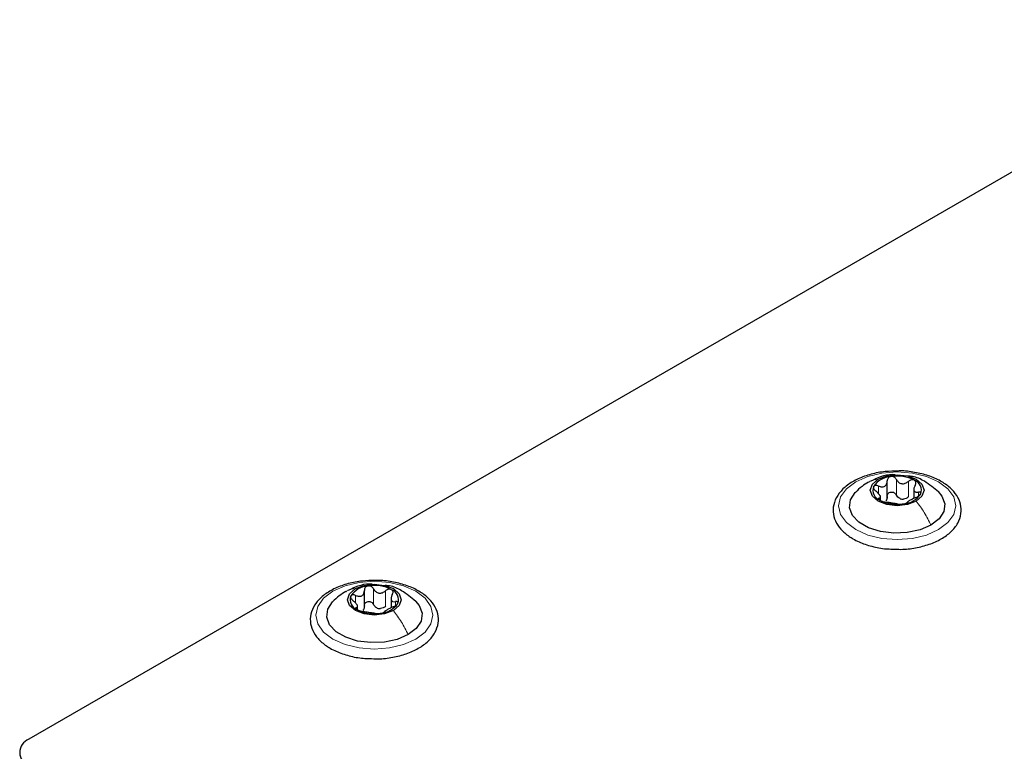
# Paper-space layout 'Blatt2' of a CAD drawing. Header units: millimetres. Extents: x 5 to 418, y 2 to 292.
# Tile 81 of 112: x 90 to 105, y 247 to 258. Entities that reach past the tile are written whole.
import ezdxf

# ---------------------------------------------------------------- set-up
doc = ezdxf.new("R2010")
doc.units = ezdxf.units.MM

psp = doc.layouts.new('Blatt2')

# ---------------------------------------------------------------- linework, layer by layer
at = {"color": 7, "linetype": 'Continuous', "lineweight": 25}
for p, q in [((108.886, 258.245), (89.747, 247.196)), ((102.923, 250.897), (102.923, 251.161)), ((103.332, 251.057), (103.332, 250.894)), ((102.82, 250.869), (102.82, 250.937)), ((94.898, 249.217), (94.898, 249.48)), ((94.794, 249.189), (94.794, 249.256)), ((95.307, 249.376), (95.307, 249.213))]:
    psp.add_line(p, q, dxfattribs=at)
at = {"color": 7, "linetype": 'Continuous', "lineweight": 18}
for p, q in [((102.788, 250.967), (102.788, 251.084)), ((103.064, 250.946), (103.064, 251.184)), ((103.249, 250.917), (103.249, 251.156)), ((103.401, 250.928), (103.401, 250.99)), ((102.8, 250.874), (102.8, 250.897)), ((94.763, 249.287), (94.763, 249.404)), ((95.039, 249.266), (95.039, 249.504)), ((95.223, 249.237), (95.223, 249.475)), ((95.376, 249.248), (95.376, 249.309)), ((94.774, 249.194), (94.774, 249.216))]:
    psp.add_line(p, q, dxfattribs=at)
at = {"color": 7, "linetype": 'Continuous', "lineweight": 18, "flags": 128}
for points in [[(102.44, 251.149), (102.626, 251.231), (102.843, 251.283), (103.076, 251.301), (103.309, 251.283), (103.526, 251.231), (103.712, 251.149), (103.855, 251.041), (103.945, 250.916), (103.976, 250.781), (103.945, 250.647), (103.855, 250.522), (103.712, 250.414), (103.526, 250.331), (103.309, 250.28), (103.076, 250.262), (102.843, 250.28), (102.626, 250.331), (102.44, 250.414), (102.297, 250.522), (102.207, 250.647), (102.176, 250.781), (102.207, 250.916), (102.297, 251.041), (102.44, 251.149)], [(94.414, 249.468), (94.6, 249.551), (94.817, 249.603), (95.05, 249.621), (95.283, 249.603), (95.5, 249.551), (95.687, 249.468), (95.83, 249.361), (95.92, 249.235), (95.95, 249.101), (95.92, 248.966), (95.83, 248.841), (95.687, 248.734), (95.5, 248.651), (95.283, 248.599), (95.05, 248.581), (94.817, 248.599), (94.6, 248.651), (94.414, 248.734), (94.271, 248.841), (94.181, 248.966), (94.15, 249.101), (94.181, 249.235), (94.271, 249.361), (94.414, 249.468)]]:
    psp.add_lwpolyline(points, dxfattribs=at)
at = {"color": 7, "linetype": 'Continuous', "lineweight": 25, "flags": 128}
for points in [[(102.784, 251.188), (102.918, 251.24), (103.076, 251.258), (103.234, 251.24), (103.368, 251.188), (103.457, 251.111), (103.489, 251.02), (103.457, 250.928), (103.368, 250.851)], [(103.368, 250.851), (103.234, 250.8), (103.076, 250.781), (102.918, 250.8), (102.784, 250.851), (102.695, 250.928), (102.664, 251.02), (102.695, 251.111), (102.784, 251.188)], [(103.595, 250.482), (103.427, 250.41), (103.232, 250.368), (103.024, 250.359), (102.82, 250.385), (102.637, 250.443), (102.489, 250.528), (102.389, 250.633), (102.345, 250.751), (102.359, 250.871), (102.432, 250.984), (102.437, 250.989)], [(103.706, 250.998), (103.763, 250.929), (103.807, 250.812), (103.793, 250.691), (103.72, 250.579), (103.595, 250.482)], [(94.759, 249.508), (94.893, 249.559), (95.05, 249.577), (95.208, 249.559), (95.342, 249.508), (95.431, 249.43), (95.463, 249.339), (95.431, 249.248), (95.342, 249.171)], [(95.342, 249.171), (95.208, 249.119), (95.05, 249.101), (94.893, 249.119), (94.759, 249.171), (94.669, 249.248), (94.638, 249.339), (94.669, 249.43), (94.759, 249.508)], [(95.569, 248.802), (95.402, 248.729), (95.206, 248.687), (94.998, 248.679), (94.794, 248.704), (94.611, 248.762), (94.463, 248.847), (94.363, 248.953), (94.319, 249.071), (94.334, 249.191), (94.407, 249.304), (94.412, 249.309)], [(95.68, 249.318), (95.737, 249.249), (95.782, 249.131), (95.767, 249.011), (95.694, 248.898), (95.569, 248.802)]]:
    psp.add_lwpolyline(points, dxfattribs=at)
at = {"color": 7, "linetype": 'Continuous', "lineweight": 25}
for centre, radius, start, end in [((102.999, 250.887), 0.342, 93.4335, 146.5611), ((103.077, 250.661), 0.576, 62.6428, 99.7711), ((102.869, 251.021), 0.165, 160.539, 249.2579), ((103.283, 251.018), 0.165, 340.539, 69.2579), ((103.153, 251.152), 0.342, 273.4335, 326.5611), ((103.075, 251.378), 0.576, 242.6428, 279.7711), ((103.179, 251.093), 0.211, 254.2708, 268.1431), ((94.974, 249.207), 0.342, 93.4335, 146.5611), ((95.051, 248.981), 0.576, 62.6428, 99.7711), ((94.844, 249.34), 0.165, 160.539, 249.2579), ((95.257, 249.338), 0.165, 340.539, 69.2579), ((95.127, 249.472), 0.342, 273.4335, 326.5611), ((95.05, 249.697), 0.576, 242.6428, 279.7711), ((95.153, 249.412), 0.211, 254.2708, 268.1431), ((89.825, 246.992), 0.218, 110.7834, 249.2166)]:
    psp.add_arc(centre, radius, start, end, dxfattribs=at)
for points, knots in [([(103.092, 251.314), (103.025, 251.313), (102.882, 251.311), (102.672, 251.27), (102.474, 251.199), (102.306, 251.101), (102.179, 250.978), (102.103, 250.837), (102.084, 250.687), (102.122, 250.545), (102.207, 250.417), (102.307, 250.329), (102.379, 250.286), (102.398, 250.274)], [0, 0, 0, 0, 0.0866794, 0.1860201, 0.2857737, 0.3862316, 0.4874251, 0.5875941, 0.6837558, 0.7762888, 0.8686662, 0.9642393, 1, 1, 1, 1]), ([(103.043, 251.256), (103.03, 251.257), (102.955, 251.266), (102.825, 251.232), (102.721, 251.182), (102.671, 251.159)], [0, 0, 0, 0, 0.101836, 0.574859, 1, 1, 1, 1]), ([(102.979, 251.229), (102.971, 251.227), (102.954, 251.222), (102.936, 251.206), (102.925, 251.186), (102.924, 251.17), (102.923, 251.162)], [0, 0, 0, 0, 0.250033, 0.499632, 0.749228, 1, 1, 1, 1]), ([(103.064, 251.184), (103.06, 251.191), (103.051, 251.205), (103.03, 251.221), (103.005, 251.23), (102.988, 251.229), (102.979, 251.229)], [0, 0, 0, 0, 0.2498147, 0.4999078, 0.7501201, 1, 1, 1, 1]), ([(103.001, 250.116), (103.045, 250.114), (103.165, 250.107), (103.361, 250.131), (103.572, 250.185), (103.758, 250.268), (103.909, 250.378), (104.014, 250.51), (104.065, 250.657), (104.057, 250.805), (103.998, 250.941), (103.892, 251.062), (103.745, 251.165), (103.559, 251.247), (103.347, 251.297), (103.186, 251.319), (103.101, 251.315), (103.092, 251.314)], [0, 0, 0, 0, 0.043178, 0.116961, 0.19094, 0.26533, 0.340301, 0.415461, 0.48884, 0.558844, 0.627333, 0.696902, 0.76915, 0.842962, 0.916921, 0.990714, 1, 1, 1, 1]), ([(103.711, 250.993), (103.642, 251.051), (103.521, 251.151), (103.355, 251.23), (103.267, 251.235), (103.245, 251.236)], [0, 0, 0, 0, 0.507466, 0.877443, 1, 1, 1, 1]), ([(102.637, 251.145), (102.603, 251.124), (102.531, 251.079), (102.468, 251.019), (102.435, 250.987)], [0, 0, 0, 0, 0.473586, 1, 1, 1, 1]), ([(102.714, 251.076), (102.712, 251.07), (102.71, 251.059), (102.717, 251.04), (102.731, 251.02), (102.744, 251.009), (102.751, 251.003)], [0, 0, 0, 0, 0.249857, 0.499466, 0.749011, 1, 1, 1, 1]), ([(102.788, 251.084), (102.781, 251.087), (102.765, 251.093), (102.742, 251.094), (102.723, 251.089), (102.717, 251.08), (102.714, 251.076)], [0, 0, 0, 0, 0.249807, 0.500055, 0.750309, 1, 1, 1, 1]), ([(102.788, 251.084), (102.805, 251.078), (102.831, 251.069), (102.863, 251.071), (102.886, 251.079), (102.903, 251.094), (102.92, 251.121), (102.922, 251.146), (102.923, 251.162)], [0, 0, 0, 0, 0.249168, 0.374303, 0.498903, 0.623987, 0.749746, 1, 1, 1, 1]), ([(103.064, 251.184), (103.074, 251.169), (103.088, 251.147), (103.119, 251.128), (103.145, 251.119), (103.173, 251.119), (103.21, 251.128), (103.233, 251.145), (103.249, 251.156)], [0, 0, 0, 0, 0.2491995, 0.3743362, 0.4989302, 0.6240074, 0.7497593, 1, 1, 1, 1]), ([(103.341, 251.173), (103.334, 251.176), (103.321, 251.181), (103.295, 251.18), (103.27, 251.171), (103.256, 251.161), (103.249, 251.156)], [0, 0, 0, 0, 0.2499907, 0.4996106, 0.7491271, 1, 1, 1, 1]), ([(103.352, 251.096), (103.345, 251.08), (103.333, 251.057), (103.332, 251.028), (103.336, 251.01), (103.346, 250.997), (103.366, 250.986), (103.387, 250.988), (103.401, 250.99)], [0, 0, 0, 0, 0.249201, 0.374338, 0.498932, 0.624008, 0.74976, 1, 1, 1, 1]), ([(103.352, 251.096), (103.356, 251.103), (103.363, 251.118), (103.364, 251.14), (103.358, 251.16), (103.347, 251.168), (103.341, 251.173)], [0, 0, 0, 0, 0.249852, 0.499902, 0.750115, 1, 1, 1, 1]), ([(102.8, 250.897), (102.807, 250.899), (102.819, 250.902), (102.82, 250.915), (102.816, 250.929), (102.806, 250.946), (102.786, 250.972), (102.765, 250.991), (102.751, 251.003)], [0, 0, 0, 0, 0.249201, 0.374338, 0.498932, 0.624008, 0.74976, 1, 1, 1, 1]), ([(102.923, 250.924), (102.923, 250.911), (102.922, 250.886), (102.908, 250.866), (102.902, 250.856)], [0, 0, 0, 0, 0.50155, 1, 1, 1, 1]), ([(102.923, 250.924), (102.924, 250.932), (102.925, 250.947), (102.936, 250.968), (102.954, 250.984), (102.978, 250.992), (103.005, 250.992), (103.03, 250.983), (103.051, 250.967), (103.06, 250.953), (103.064, 250.946)], [0, 0, 0, 0, 0.125193, 0.249438, 0.374279, 0.499024, 0.623869, 0.749369, 0.87443, 1, 1, 1, 1]), ([(103.121, 250.89), (103.109, 250.897), (103.085, 250.911), (103.071, 250.934), (103.064, 250.946)], [0, 0, 0, 0, 0.498457, 1, 1, 1, 1]), ([(103.249, 250.917), (103.237, 250.909), (103.214, 250.891), (103.186, 250.885), (103.172, 250.882)], [0, 0, 0, 0, 0.501552, 1, 1, 1, 1]), ([(103.364, 250.908), (103.347, 250.901), (103.321, 250.889), (103.289, 250.872), (103.266, 250.86), (103.249, 250.849), (103.232, 250.838), (103.23, 250.833), (103.229, 250.83)], [0, 0, 0, 0, 0.2491679, 0.3743031, 0.4989033, 0.6239875, 0.7497462, 1, 1, 1, 1]), ([(103.364, 250.908), (103.372, 250.912), (103.387, 250.919), (103.41, 250.933), (103.429, 250.948), (103.435, 250.958), (103.438, 250.964)], [0, 0, 0, 0, 0.249807, 0.500055, 0.750309, 1, 1, 1, 1]), ([(103.438, 250.964), (103.44, 250.968), (103.442, 250.978), (103.435, 250.987), (103.421, 250.992), (103.408, 250.99), (103.401, 250.99)], [0, 0, 0, 0, 0.249857, 0.499466, 0.749011, 1, 1, 1, 1]), ([(102.8, 250.897), (102.797, 250.896), (102.789, 250.894), (102.788, 250.887), (102.794, 250.877), (102.805, 250.87), (102.811, 250.866)], [0, 0, 0, 0, 0.249852, 0.499902, 0.750115, 1, 1, 1, 1]), ([(102.811, 250.866), (102.818, 250.863), (102.831, 250.856), (102.857, 250.847), (102.882, 250.84), (102.896, 250.838), (102.903, 250.837)], [0, 0, 0, 0, 0.249991, 0.499611, 0.749127, 1, 1, 1, 1]), ([(103.088, 250.808), (103.078, 250.81), (103.064, 250.812), (103.033, 250.816), (103.007, 250.819), (102.979, 250.824), (102.942, 250.831), (102.919, 250.834), (102.903, 250.837)], [0, 0, 0, 0, 0.249199, 0.374336, 0.49893, 0.624007, 0.749759, 1, 1, 1, 1]), ([(103.088, 250.808), (103.092, 250.808), (103.101, 250.807), (103.122, 250.806), (103.147, 250.807), (103.164, 250.809), (103.173, 250.81)], [0, 0, 0, 0, 0.249815, 0.499908, 0.75012, 1, 1, 1, 1]), ([(103.173, 250.81), (103.181, 250.812), (103.198, 250.815), (103.216, 250.821), (103.227, 250.826), (103.228, 250.829), (103.229, 250.83)], [0, 0, 0, 0, 0.250033, 0.499632, 0.749228, 1, 1, 1, 1]), ([(102.398, 250.274), (102.428, 250.258), (102.516, 250.211), (102.686, 250.155), (102.862, 250.118), (102.97, 250.117), (103.001, 250.116)], [0, 0, 0, 0, 0.180167, 0.52014, 0.85956, 1, 1, 1, 1]), ([(95.066, 249.634), (94.999, 249.633), (94.857, 249.631), (94.647, 249.589), (94.448, 249.519), (94.28, 249.42), (94.153, 249.298), (94.077, 249.156), (94.059, 249.007), (94.096, 248.864), (94.181, 248.736), (94.282, 248.649), (94.353, 248.605), (94.372, 248.593)], [0, 0, 0, 0, 0.086679, 0.18602, 0.285774, 0.386232, 0.487425, 0.587594, 0.683756, 0.776289, 0.868666, 0.964239, 1, 1, 1, 1]), ([(95.017, 249.575), (95.004, 249.577), (94.93, 249.585), (94.8, 249.551), (94.695, 249.502), (94.645, 249.479)], [0, 0, 0, 0, 0.101836, 0.574859, 1, 1, 1, 1]), ([(94.953, 249.548), (94.945, 249.546), (94.929, 249.542), (94.91, 249.526), (94.899, 249.505), (94.898, 249.49), (94.898, 249.482)], [0, 0, 0, 0, 0.250033, 0.499632, 0.749228, 1, 1, 1, 1]), ([(95.039, 249.504), (95.034, 249.511), (95.026, 249.525), (95.005, 249.54), (94.98, 249.55), (94.962, 249.549), (94.953, 249.548)], [0, 0, 0, 0, 0.249815, 0.499908, 0.75012, 1, 1, 1, 1]), ([(94.975, 248.436), (95.02, 248.433), (95.14, 248.426), (95.335, 248.451), (95.546, 248.504), (95.732, 248.588), (95.883, 248.698), (95.988, 248.829), (96.039, 248.976), (96.032, 249.124), (95.972, 249.261), (95.867, 249.382), (95.719, 249.485), (95.534, 249.566), (95.322, 249.617), (95.161, 249.639), (95.075, 249.634), (95.066, 249.634)], [0, 0, 0, 0, 0.043178, 0.116961, 0.19094, 0.26533, 0.340301, 0.415461, 0.48884, 0.558844, 0.627333, 0.696902, 0.76915, 0.842962, 0.916921, 0.990714, 1, 1, 1, 1]), ([(95.685, 249.313), (95.616, 249.371), (95.496, 249.471), (95.329, 249.549), (95.241, 249.555), (95.219, 249.556)], [0, 0, 0, 0, 0.507466, 0.877443, 1, 1, 1, 1]), ([(94.612, 249.464), (94.577, 249.443), (94.505, 249.398), (94.442, 249.338), (94.41, 249.307)], [0, 0, 0, 0, 0.473586, 1, 1, 1, 1]), ([(94.688, 249.395), (94.687, 249.39), (94.684, 249.379), (94.691, 249.359), (94.705, 249.34), (94.718, 249.328), (94.725, 249.323)], [0, 0, 0, 0, 0.249857, 0.499466, 0.749011, 1, 1, 1, 1]), ([(94.763, 249.404), (94.755, 249.407), (94.739, 249.413), (94.717, 249.414), (94.698, 249.408), (94.691, 249.4), (94.688, 249.395)], [0, 0, 0, 0, 0.249807, 0.500055, 0.750309, 1, 1, 1, 1]), ([(94.763, 249.404), (94.78, 249.398), (94.805, 249.389), (94.838, 249.391), (94.86, 249.399), (94.878, 249.414), (94.895, 249.44), (94.896, 249.465), (94.898, 249.482)], [0, 0, 0, 0, 0.249168, 0.374303, 0.498903, 0.623987, 0.749746, 1, 1, 1, 1]), ([(95.039, 249.504), (95.048, 249.489), (95.063, 249.466), (95.094, 249.447), (95.12, 249.439), (95.148, 249.439), (95.185, 249.447), (95.208, 249.464), (95.223, 249.475)], [0, 0, 0, 0, 0.249199, 0.374336, 0.49893, 0.624007, 0.749759, 1, 1, 1, 1]), ([(95.316, 249.492), (95.309, 249.495), (95.295, 249.501), (95.269, 249.499), (95.244, 249.491), (95.23, 249.48), (95.223, 249.475)], [0, 0, 0, 0, 0.2499907, 0.4996106, 0.7491271, 1, 1, 1, 1]), ([(95.326, 249.416), (95.319, 249.4), (95.308, 249.377), (95.306, 249.348), (95.31, 249.329), (95.321, 249.316), (95.34, 249.306), (95.362, 249.308), (95.376, 249.309)], [0, 0, 0, 0, 0.249201, 0.374338, 0.498932, 0.624008, 0.74976, 1, 1, 1, 1]), ([(95.326, 249.416), (95.33, 249.423), (95.337, 249.437), (95.338, 249.459), (95.332, 249.479), (95.321, 249.488), (95.316, 249.492)], [0, 0, 0, 0, 0.249852, 0.499902, 0.750115, 1, 1, 1, 1]), ([(94.774, 249.216), (94.782, 249.218), (94.793, 249.221), (94.795, 249.235), (94.791, 249.249), (94.78, 249.266), (94.76, 249.292), (94.739, 249.31), (94.725, 249.323)], [0, 0, 0, 0, 0.249201, 0.374338, 0.498932, 0.624008, 0.74976, 1, 1, 1, 1]), ([(94.898, 249.244), (94.897, 249.231), (94.896, 249.205), (94.883, 249.185), (94.876, 249.175)], [0, 0, 0, 0, 0.50155, 1, 1, 1, 1]), ([(94.898, 249.244), (94.898, 249.251), (94.899, 249.267), (94.91, 249.287), (94.929, 249.303), (94.953, 249.312), (94.979, 249.311), (95.005, 249.302), (95.026, 249.287), (95.034, 249.273), (95.039, 249.266)], [0, 0, 0, 0, 0.125193, 0.249438, 0.374279, 0.499024, 0.623869, 0.749369, 0.87443, 1, 1, 1, 1]), ([(95.096, 249.209), (95.084, 249.216), (95.06, 249.23), (95.046, 249.254), (95.039, 249.266)], [0, 0, 0, 0, 0.498457, 1, 1, 1, 1]), ([(95.338, 249.228), (95.346, 249.231), (95.362, 249.238), (95.384, 249.252), (95.403, 249.268), (95.409, 249.278), (95.413, 249.283)], [0, 0, 0, 0, 0.249807, 0.500055, 0.750309, 1, 1, 1, 1]), ([(95.413, 249.283), (95.414, 249.288), (95.417, 249.297), (95.409, 249.306), (95.396, 249.311), (95.382, 249.31), (95.376, 249.309)], [0, 0, 0, 0, 0.249857, 0.499466, 0.749011, 1, 1, 1, 1]), ([(94.774, 249.216), (94.771, 249.215), (94.764, 249.213), (94.762, 249.206), (94.768, 249.197), (94.78, 249.19), (94.785, 249.186)], [0, 0, 0, 0, 0.249852, 0.499902, 0.750115, 1, 1, 1, 1]), ([(94.785, 249.186), (94.792, 249.182), (94.806, 249.175), (94.831, 249.167), (94.856, 249.16), (94.871, 249.158), (94.878, 249.157)], [0, 0, 0, 0, 0.249991, 0.499611, 0.749127, 1, 1, 1, 1]), ([(95.062, 249.128), (95.052, 249.129), (95.038, 249.131), (95.007, 249.135), (94.981, 249.139), (94.953, 249.143), (94.916, 249.15), (94.893, 249.154), (94.878, 249.157)], [0, 0, 0, 0, 0.249199, 0.374336, 0.49893, 0.624007, 0.749759, 1, 1, 1, 1]), ([(95.062, 249.128), (95.066, 249.127), (95.075, 249.126), (95.096, 249.126), (95.121, 249.127), (95.139, 249.129), (95.147, 249.13)], [0, 0, 0, 0, 0.249815, 0.499908, 0.75012, 1, 1, 1, 1]), ([(95.223, 249.237), (95.212, 249.228), (95.189, 249.21), (95.16, 249.204), (95.146, 249.202)], [0, 0, 0, 0, 0.501552, 1, 1, 1, 1]), ([(95.147, 249.13), (95.156, 249.131), (95.172, 249.134), (95.19, 249.14), (95.202, 249.146), (95.203, 249.148), (95.203, 249.15)], [0, 0, 0, 0, 0.250033, 0.499632, 0.749228, 1, 1, 1, 1]), ([(95.338, 249.228), (95.321, 249.22), (95.295, 249.209), (95.263, 249.192), (95.241, 249.179), (95.223, 249.169), (95.206, 249.157), (95.204, 249.153), (95.203, 249.15)], [0, 0, 0, 0, 0.249168, 0.374303, 0.498903, 0.623987, 0.749746, 1, 1, 1, 1]), ([(94.372, 248.593), (94.403, 248.577), (94.49, 248.53), (94.66, 248.474), (94.836, 248.438), (94.944, 248.436), (94.975, 248.436)], [0, 0, 0, 0, 0.180167, 0.52014, 0.85956, 1, 1, 1, 1])]:
    psp.add_open_spline(points, degree=3, knots=knots, dxfattribs=at)
at = {"color": 7, "linetype": 'Continuous', "lineweight": 18}
for points in [[(102.639, 251.142), (102.646, 251.147), (102.686, 251.178), (102.739, 251.183), (102.784, 251.188)], [(94.614, 249.461), (94.62, 249.466), (94.66, 249.498), (94.714, 249.503), (94.759, 249.508)]]:
    psp.add_open_spline(points, degree=3, knots=[0, 0, 0, 0, 0.162643, 1, 1, 1, 1], dxfattribs=at)
for points in [[(103.595, 250.482), (103.563, 250.548), (103.499, 250.679), (103.411, 250.794), (103.368, 250.851)], [(95.569, 248.802), (95.537, 248.867), (95.473, 248.998), (95.386, 249.113), (95.342, 249.171)]]:
    psp.add_open_spline(points, degree=3, dxfattribs=at)

doc.saveas('drawing.dxf')
